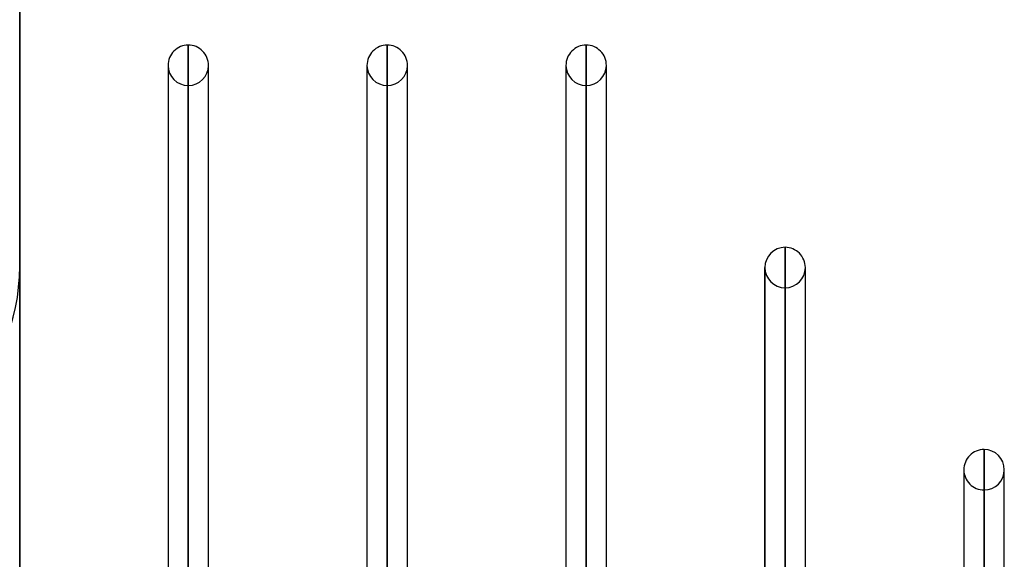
# Model space of a CAD drawing. Header units: millimetres. Extents: x -86 to 92, y -242 to 242.
# Tile 80 of 81: x 0 to 44, y 175 to 199. Entities that reach past the tile are written whole.
import ezdxf

# ---------------------------------------------------------------- set-up
doc = ezdxf.new("R2010")
doc.units = ezdxf.units.MM
doc.layers.add('MAIN-1', color=7, linetype='Continuous')

msp = doc.modelspace()

# ---------------------------------------------------------------- linework, layer by layer
at = {"layer": 'MAIN-1'}
for p, q in [((0, 222.5), (0, -222.5)), ((0, -222.5), (0, 222.5)), ((7.457, 143.42), (7.457, 197.795)), ((7.457, 197.795), (7.457, 143.41)), ((16.257, 197.795), (16.257, 143.41)), ((16.257, 143.42), (16.257, 197.795)), ((25.057, 197.795), (25.057, 143.41)), ((25.057, 143.42), (25.057, 197.795)), ((6.562, 196.9), (6.562, 196.678)), ((6.562, 196.9), (6.562, 143.42)), ((8.352, 196.678), (8.352, 196.9)), ((8.352, 143.42), (8.352, 196.9)), ((15.362, 196.9), (15.362, 196.678)), ((15.362, 196.9), (15.362, 143.42)), ((17.152, 196.678), (17.152, 196.9)), ((17.152, 143.42), (17.152, 196.9)), ((24.162, 196.9), (24.162, 196.678)), ((24.162, 196.9), (24.162, 143.42)), ((25.952, 196.678), (25.952, 196.9)), ((25.952, 143.087), (25.952, 196.9)), ((6.562, 196.678), (6.562, 142.973)), ((8.352, 142.973), (8.352, 196.678)), ((15.362, 196.678), (15.362, 142.973)), ((17.152, 142.973), (17.152, 196.678)), ((24.162, 196.678), (24.162, 142.973)), ((25.952, 142.881), (25.952, 196.678)), ((7.457, 142.065), (7.457, 196.005)), ((16.257, 142.065), (16.257, 196.005)), ((25.057, 142.216), (25.057, 196.005)), ((33.857, 188.845), (33.857, 137.187)), ((33.857, 137.402), (33.857, 188.845)), ((0, 188), (0, 0)), ((32.962, 187.95), (32.962, 187.739)), ((32.962, 138.046), (32.962, 187.95)), ((32.962, 187.739), (32.962, 136.513)), ((34.752, 187.739), (34.752, 187.95)), ((34.752, 136.759), (34.752, 187.95)), ((34.752, 136.551), (34.752, 187.739)), ((33.857, 135.884), (33.857, 187.055)), ((42.657, 131.074), (42.657, 179.895)), ((42.657, 179.895), (42.657, 130.857)), ((41.762, 178.8), (41.762, 130.181)), ((41.762, 179), (41.762, 178.8)), ((41.762, 179), (41.762, 131.717)), ((43.552, 130.078), (43.552, 178.8)), ((43.552, 178.8), (43.552, 179)), ((43.552, 130.421), (43.552, 179)), ((42.657, 129.679), (42.657, 178.105))]:
    msp.add_line(p, q, dxfattribs=at)
for centre, radius, start, end in [((7.457, 196.9), 0.895, 90, 180.0004), ((7.457, 196.9), 0.895, 359.9996, 90), ((16.257, 196.9), 0.895, 90, 180.0004), ((16.257, 196.9), 0.895, 359.9996, 90), ((25.057, 196.9), 0.895, 89.9999, 180.0004), ((25.057, 196.9), 0.895, 359.9996, 89.9999), ((7.457, 196.9), 0.895, 180.0004, 270), ((7.457, 196.9), 0.895, 270, 359.9996), ((16.257, 196.9), 0.895, 180.0004, 270), ((16.257, 196.9), 0.895, 270, 359.9996), ((25.057, 196.9), 0.895, 180.0004, 270.0001), ((25.057, 196.9), 0.895, 270.0001, 359.9996), ((33.857, 187.95), 0.895, 90.0002, 180.0002), ((33.857, 187.95), 0.895, 359.9998, 90.0002), ((-9, 188), 9, 270, 0), ((33.857, 187.95), 0.895, 180.0002, 269.9998), ((33.857, 187.95), 0.895, 269.9998, 359.9998), ((42.657, 179), 0.895, 89.9999, 180), ((42.657, 179), 0.895, 0, 89.9999), ((42.657, 179), 0.895, 180, 270.0001), ((42.657, 179), 0.895, 270.0001, 0)]:
    msp.add_arc(centre, radius, start, end, dxfattribs=at)

doc.saveas('drawing.dxf')
